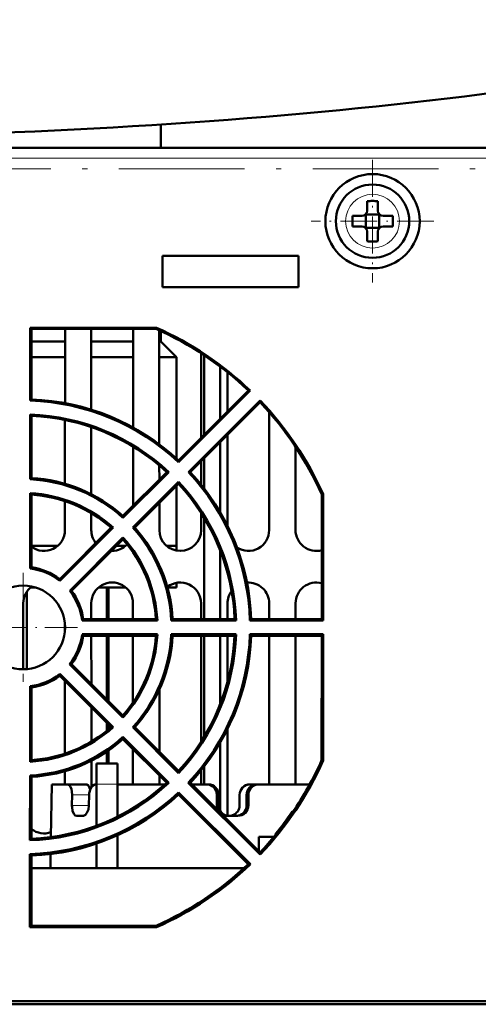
# Model space of a CAD drawing. Extents: x -2073 to 2460, y -1948 to 865.
# Tile 20 of 83: x -328 to -284, y -1738 to -1644. Entities that reach past the tile are written whole.
import ezdxf

# ---------------------------------------------------------------- set-up
doc = ezdxf.new("R2010")
doc.units = 0
doc.linetypes.add('DASHDOT', pattern=[18.5, 12, -3, 0.5, -3])

msp = doc.modelspace()

# ---------------------------------------------------------------- linework, layer by layer
at = {"color": 7, "lineweight": 50}
for p, q in [((-314.435, -1655.891), (-314.435, -1653.659)), ((-253.21, -1655.891), (-461.089, -1655.891)), ((-220.06, -1655.891), (-461.081, -1655.891)), ((-294.71, -1660.969), (-294.71, -1661.891)), ((-293.71, -1660.969), (-293.71, -1661.891)), ((-296.132, -1662.391), (-295.21, -1662.391)), ((-294.846, -1662.255), (-294.857, -1662.244)), ((-293.575, -1662.255), (-294.846, -1662.255)), ((-294.846, -1662.255), (-294.846, -1663.526)), ((-293.575, -1662.255), (-293.564, -1662.244)), ((-293.575, -1662.255), (-293.575, -1663.526)), ((-292.288, -1662.391), (-293.21, -1662.391)), ((-296.132, -1663.391), (-295.21, -1663.391)), ((-294.846, -1663.526), (-294.857, -1663.537)), ((-294.846, -1663.526), (-293.575, -1663.526)), ((-293.575, -1663.526), (-293.564, -1663.537)), ((-292.288, -1663.391), (-293.21, -1663.391)), ((-294.71, -1664.812), (-294.71, -1663.891)), ((-293.71, -1664.812), (-293.71, -1663.891)), ((-314.271, -1666.191), (-314.271, -1669.191)), ((-301.271, -1666.191), (-314.271, -1666.191)), ((-301.271, -1669.191), (-301.271, -1666.191)), ((-314.271, -1669.191), (-301.271, -1669.191)), ((-326.902, -1680.033), (-326.9, -1673.061)), ((-326.9, -1673.061), (-326.784, -1673.178)), ((-326.9, -1673.061), (-314.847, -1673.061)), ((-314.847, -1673.061), (-314.872, -1673.178)), ((-314.872, -1673.178), (-326.784, -1673.178)), ((-326.781, -1679.916), (-326.784, -1673.178)), ((-323.569, -1673.178), (-323.572, -1680.271)), ((-321.069, -1680.894), (-321.073, -1673.178)), ((-317.069, -1673.178), (-317.073, -1682.596)), ((-314.568, -1684.205), (-314.573, -1673.313)), ((-314.435, -1674.391), (-314.435, -1673.376)), ((-323.569, -1674.391), (-326.783, -1674.391)), ((-317.069, -1674.391), (-321.072, -1674.391)), ((-314.435, -1674.391), (-314.572, -1674.391)), ((-314.435, -1674.391), (-312.935, -1675.891)), ((-323.57, -1675.891), (-326.783, -1675.891)), ((-317.07, -1675.891), (-321.071, -1675.891)), ((-312.935, -1675.891), (-314.571, -1675.891)), ((-312.935, -1685.547), (-312.935, -1675.891)), ((-310.57, -1675.515), (-310.573, -1683.576)), ((-310.271, -1675.712), (-310.271, -1683.273)), ((-308.771, -1676.776), (-308.771, -1681.774)), ((-308.069, -1681.073), (-308.071, -1677.32)), ((-306.066, -1679.07), (-312.731, -1685.733)), ((-305.894, -1679.068), (-312.729, -1685.906)), ((-305.894, -1679.068), (-306.066, -1679.07)), ((-326.781, -1679.916), (-326.902, -1680.033)), ((-311.786, -1686.849), (-304.948, -1680.013)), ((-311.613, -1686.852), (-304.95, -1680.186)), ((-304.948, -1680.013), (-304.95, -1680.186)), ((-326.905, -1687.54), (-326.903, -1681.37)), ((-326.781, -1681.496), (-326.903, -1681.37)), ((-326.779, -1687.421), (-326.781, -1681.496)), ((-304.072, -1681.15), (-304.077, -1692.391)), ((-323.573, -1681.88), (-323.575, -1687.969)), ((-321.065, -1688.965), (-321.068, -1682.555)), ((-308.064, -1691.974), (-308.068, -1683.305)), ((-308.771, -1684.008), (-308.771, -1690.669)), ((-317.074, -1684.421), (-317.076, -1690.076)), ((-301.564, -1692.391), (-301.567, -1684.432)), ((-314.566, -1687.567), (-314.567, -1686.221)), ((-312.731, -1685.733), (-312.729, -1685.906)), ((-310.574, -1685.813), (-310.575, -1688.051)), ((-310.271, -1685.509), (-310.271, -1688.44)), ((-313.851, -1686.852), (-318.04, -1691.04)), ((-313.671, -1686.849), (-318.036, -1691.215)), ((-313.851, -1686.852), (-313.671, -1686.849)), ((-311.613, -1686.852), (-311.786, -1686.849)), ((-326.779, -1687.421), (-326.905, -1687.54)), ((-317.096, -1692.156), (-312.729, -1687.791)), ((-316.919, -1692.16), (-312.732, -1687.972)), ((-312.732, -1687.972), (-312.729, -1687.791)), ((-326.907, -1696.066), (-326.905, -1688.874)), ((-326.779, -1689.007), (-326.905, -1688.874)), ((-326.777, -1695.951), (-326.779, -1689.007)), ((-312.935, -1693.891), (-312.935, -1688.174)), ((-299.066, -1700.895), (-299.062, -1688.993)), ((-298.936, -1688.966), (-299.062, -1688.993)), ((-298.936, -1688.966), (-298.932, -1701.029)), ((-323.576, -1689.627), (-323.577, -1692.391)), ((-314.564, -1692.391), (-314.565, -1689.805)), ((-321.064, -1692.391), (-321.065, -1690.775)), ((-310.577, -1690.757), (-310.577, -1692.391)), ((-318.04, -1691.04), (-318.036, -1691.215)), ((-310.271, -1691.248), (-310.271, -1700.895)), ((-319.163, -1692.162), (-324.074, -1697.07)), ((-318.977, -1692.157), (-324.063, -1697.245)), ((-319.163, -1692.162), (-318.977, -1692.157)), ((-316.919, -1692.16), (-317.096, -1692.156)), ((-323.125, -1698.183), (-318.037, -1693.096)), ((-322.95, -1698.194), (-318.042, -1693.284)), ((-320.632, -1693.629), (-320.679, -1693.567)), ((-318.042, -1693.284), (-318.037, -1693.096)), ((-326.777, -1693.891), (-324.259, -1693.891)), ((-324.259, -1693.891), (-326.777, -1693.891)), ((-319.071, -1694.383), (-319.14, -1694.382)), ((-318.649, -1693.891), (-317.759, -1693.891)), ((-317.759, -1693.891), (-318.649, -1693.891)), ((-313.882, -1693.891), (-312.935, -1693.891)), ((-312.935, -1693.891), (-313.882, -1693.891)), ((-312.935, -1693.891), (-312.935, -1694.349)), ((-308.771, -1694.284), (-308.771, -1700.895)), ((-326.777, -1695.951), (-326.907, -1696.066)), ((-324.074, -1697.07), (-324.063, -1697.245)), ((-312.935, -1697.433), (-312.935, -1697.891)), ((-327.231, -1698.292), (-327.231, -1705.677)), ((-326.322, -1697.891), (-326.879, -1697.891)), ((-322.95, -1698.194), (-323.125, -1698.183)), ((-317.762, -1697.891), (-320.379, -1697.891)), ((-319.587, -1700.896), (-319.587, -1697.891)), ((-319.435, -1697.891), (-319.435, -1700.896)), ((-312.935, -1697.891), (-313.79, -1697.891)), ((-307.678, -1698.216), (-307.668, -1698.203)), ((-327.558, -1705.691), (-327.561, -1699.391)), ((-321.06, -1700.895), (-321.061, -1699.391)), ((-317.081, -1699.391), (-317.081, -1700.895)), ((-310.581, -1699.391), (-310.581, -1700.895)), ((-308.06, -1700.895), (-308.061, -1699.391)), ((-304.081, -1699.391), (-304.081, -1700.895)), ((-301.56, -1700.895), (-301.561, -1699.391)), ((-321.83, -1700.895), (-321.948, -1701.029)), ((-314.75, -1701.029), (-321.948, -1701.029)), ((-314.891, -1700.895), (-321.83, -1700.895)), ((-314.891, -1700.895), (-314.75, -1701.029)), ((-313.297, -1700.895), (-313.424, -1701.029)), ((-307.243, -1701.029), (-313.424, -1701.029)), ((-307.382, -1700.895), (-313.297, -1700.895)), ((-307.382, -1700.895), (-307.243, -1701.029)), ((-305.79, -1700.895), (-305.919, -1701.029)), ((-298.932, -1701.029), (-305.919, -1701.029)), ((-299.066, -1700.895), (-305.79, -1700.895)), ((-299.066, -1700.895), (-298.932, -1701.029)), ((-323.581, -1701.395), (-323.582, -1701.987)), ((-321.948, -1702.352), (-314.749, -1702.352)), ((-321.83, -1702.487), (-321.948, -1702.352)), ((-321.83, -1702.487), (-314.891, -1702.487)), ((-321.057, -1707.077), (-321.059, -1702.487)), ((-319.587, -1708.548), (-319.587, -1702.487)), ((-319.435, -1702.487), (-319.435, -1708.7)), ((-317.082, -1702.487), (-317.085, -1708.86)), ((-314.891, -1702.487), (-314.749, -1702.352)), ((-313.425, -1702.352), (-307.243, -1702.352)), ((-313.297, -1702.487), (-313.425, -1702.352)), ((-313.297, -1702.487), (-307.382, -1702.487)), ((-310.582, -1702.487), (-310.587, -1712.628)), ((-310.271, -1702.487), (-310.271, -1712.121)), ((-308.771, -1702.487), (-308.771, -1709.085)), ((-308.057, -1706.923), (-308.059, -1702.487)), ((-307.382, -1702.487), (-307.243, -1702.352)), ((-305.919, -1702.352), (-298.932, -1702.352)), ((-305.789, -1702.487), (-305.919, -1702.352)), ((-305.789, -1702.487), (-299.066, -1702.487)), ((-304.082, -1702.487), (-304.088, -1716.691)), ((-301.553, -1716.691), (-301.559, -1702.487)), ((-299.07, -1714.387), (-299.066, -1702.487)), ((-299.066, -1702.487), (-298.932, -1702.352)), ((-298.932, -1702.352), (-298.928, -1714.417)), ((-322.947, -1705.187), (-323.128, -1705.199)), ((-318.037, -1710.293), (-323.128, -1705.199)), ((-318.042, -1710.09), (-322.947, -1705.187)), ((-324.074, -1706.314), (-324.062, -1706.133)), ((-324.074, -1706.314), (-319.172, -1711.219)), ((-324.062, -1706.133), (-318.968, -1711.225)), ((-323.584, -1706.805), (-323.587, -1713.75)), ((-326.913, -1714.516), (-326.911, -1707.312)), ((-326.773, -1707.433), (-326.911, -1707.312)), ((-326.771, -1714.366), (-326.773, -1707.433)), ((-314.554, -1713.577), (-314.557, -1707.612)), ((-321.055, -1712.593), (-321.056, -1709.334)), ((-318.042, -1710.09), (-318.037, -1710.293)), ((-319.587, -1711.569), (-319.587, -1710.805)), ((-319.435, -1710.957), (-319.435, -1711.444)), ((-319.172, -1711.219), (-318.968, -1711.225)), ((-316.911, -1711.221), (-317.104, -1711.226)), ((-312.729, -1715.603), (-317.104, -1711.226)), ((-312.733, -1715.397), (-316.911, -1711.221)), ((-308.051, -1719.391), (-308.055, -1711.403)), ((-318.04, -1712.351), (-318.035, -1712.157)), ((-318.04, -1712.351), (-313.864, -1716.529)), ((-318.035, -1712.157), (-313.658, -1716.532)), ((-319.435, -1713.45), (-319.435, -1714.691)), ((-317.087, -1713.305), (-317.088, -1716.691)), ((-308.771, -1712.725), (-308.771, -1719.19)), ((-326.771, -1714.366), (-326.913, -1714.516)), ((-321.053, -1716.937), (-321.054, -1714.419)), ((-319.587, -1714.691), (-319.587, -1713.553)), ((-298.928, -1714.417), (-299.07, -1714.387)), ((-320.571, -1714.691), (-320.571, -1716.652)), ((-318.571, -1714.691), (-320.571, -1714.691)), ((-318.571, -1714.691), (-320.571, -1714.691)), ((-318.571, -1716.652), (-318.571, -1714.691)), ((-312.733, -1715.397), (-312.729, -1715.603)), ((-310.588, -1715.359), (-310.588, -1716.691)), ((-310.271, -1714.955), (-310.271, -1716.691)), ((-326.915, -1722.025), (-326.913, -1715.833)), ((-326.771, -1715.968), (-326.913, -1715.833)), ((-326.769, -1721.873), (-326.771, -1715.968)), ((-323.588, -1715.425), (-323.588, -1716.691)), ((-314.553, -1716.691), (-314.553, -1715.84)), ((-324.914, -1721.713), (-324.826, -1716.691)), ((-323.313, -1716.691), (-324.826, -1716.691)), ((-323.313, -1716.691), (-321.535, -1716.691)), ((-320.571, -1716.691), (-320.629, -1716.691)), ((-320.571, -1720.637), (-320.571, -1716.652)), ((-318.571, -1716.652), (-318.571, -1719.774)), ((-314.042, -1716.691), (-318.571, -1716.691)), ((-313.864, -1716.529), (-313.658, -1716.532)), ((-311.6, -1716.53), (-311.799, -1716.533)), ((-304.948, -1723.387), (-311.799, -1716.533)), ((-304.95, -1723.176), (-311.6, -1716.53)), ((-310.068, -1716.691), (-311.439, -1716.691)), ((-309.893, -1716.691), (-310.068, -1716.691)), ((-305.908, -1716.691), (-305.248, -1716.691)), ((-305.248, -1716.691), (-305.073, -1716.691)), ((-300.213, -1716.691), (-305.073, -1716.691)), ((-322.892, -1717.691), (-322.908, -1718.691)), ((-321.274, -1717.691), (-321.288, -1718.691)), ((-312.732, -1717.662), (-312.728, -1717.462)), ((-312.732, -1717.662), (-306.085, -1724.311)), ((-312.728, -1717.462), (-305.874, -1724.313)), ((-309.078, -1718.691), (-309.076, -1717.691)), ((-308.902, -1717.691), (-308.903, -1718.691)), ((-308.902, -1717.691), (-308.903, -1718.691)), ((-306.904, -1717.691), (-306.904, -1718.691)), ((-306.239, -1717.691), (-306.238, -1718.691)), ((-306.065, -1717.691), (-306.064, -1718.691)), ((-321.888, -1719.691), (-322.436, -1719.691)), ((-307.571, -1719.691), (-308.08, -1719.691)), ((-307.061, -1719.691), (-307.571, -1719.691)), ((-301.871, -1719.379), (-301.871, -1719.278)), ((-326.769, -1721.873), (-326.915, -1722.025)), ((-318.571, -1721.548), (-318.571, -1724.691)), ((-305.071, -1723.056), (-305.071, -1721.691)), ((-305.071, -1721.691), (-303.626, -1721.691)), ((-303.471, -1721.503), (-303.471, -1721.413)), ((-320.571, -1724.691), (-320.571, -1722.338)), ((-326.918, -1730.338), (-326.915, -1723.336)), ((-326.768, -1723.478), (-326.915, -1723.336)), ((-326.766, -1730.186), (-326.768, -1723.478)), ((-324.966, -1724.691), (-324.942, -1723.334)), ((-304.948, -1723.387), (-304.95, -1723.176)), ((-326.768, -1724.691), (-320.571, -1724.691)), ((-320.571, -1724.691), (-326.768, -1724.691)), ((-320.571, -1724.691), (-318.571, -1724.691)), ((-318.571, -1724.691), (-306.493, -1724.691)), ((-306.493, -1724.691), (-318.571, -1724.691)), ((-305.874, -1724.313), (-306.085, -1724.311)), ((-326.918, -1730.338), (-326.766, -1730.186)), ((-314.843, -1730.338), (-326.918, -1730.338)), ((-326.766, -1730.186), (-314.875, -1730.186)), ((-314.843, -1730.338), (-314.875, -1730.186)), ((-494.575, -1737.391), (-186.566, -1737.391)), ((-494.575, -1737.691), (-186.566, -1737.691)), ((-186.587, -1737.691), (-494.554, -1737.691)), ((-186.587, -1737.691), (-494.554, -1737.691)), ((-210.99, -1737.391), (-338.071, -1737.391))]:
    msp.add_line(p, q, dxfattribs=at)
at = {"color": 7, "lineweight": 18}
for p, q in [((-220.06, -1656.882), (-461.081, -1656.882)), ((-318.571, -1716.652), (-320.571, -1716.652)), ((-322.892, -1717.691), (-321.274, -1717.691)), ((-308.902, -1717.691), (-309.076, -1717.691)), ((-306.239, -1717.691), (-306.065, -1717.691)), ((-322.908, -1718.691), (-321.288, -1718.691)), ((-309.078, -1718.691), (-308.903, -1718.691)), ((-306.238, -1718.691), (-306.064, -1718.691))]:
    msp.add_line(p, q, dxfattribs=at)
at = {"color": 7, "linetype": 'DASHDOT', "lineweight": 18, "ltscale": 0.292499}
msp.add_line((-294.21, -1657.041), (-294.21, -1668.741), dxfattribs=at)
at = {"color": 7, "linetype": 'DASHDOT', "lineweight": 18}
msp.add_line((-232.422, -1657.891), (-481.877, -1657.891), dxfattribs=at)
at = {"color": 7, "linetype": 'DASHDOT', "lineweight": 18, "ltscale": 0.2925}
msp.add_line((-288.36, -1662.891), (-300.06, -1662.891), dxfattribs=at)
at = {"color": 7, "linetype": 'DASHDOT', "lineweight": 18, "ltscale": 0.260001}
for p, q in [((-327.571, -1696.491), (-327.571, -1706.891)), ((-322.371, -1701.691), (-332.771, -1701.691))]:
    msp.add_line(p, q, dxfattribs=at)
at = {"color": 7, "lineweight": 50}
for points in [[(-322.892, -1717.691), (-322.91, -1717.382), (-322.967, -1717.112), (-323.066, -1716.88), (-323.141, -1716.779), (-323.224, -1716.714), (-323.313, -1716.691)], [(-321.535, -1716.691), (-321.452, -1716.712), (-321.372, -1716.773), (-321.298, -1716.869), (-321.177, -1717.167)], [(-321.31, -1716.85), (-321.38, -1716.764), (-321.457, -1716.709), (-321.535, -1716.691)], [(-321.535, -1716.691), (-321.452, -1716.712), (-321.372, -1716.773), (-321.298, -1716.869), (-321.177, -1717.167)], [(-321.31, -1716.85), (-321.38, -1716.764), (-321.457, -1716.709), (-321.535, -1716.691)], [(-320.629, -1716.691), (-320.832, -1716.741), (-321.008, -1716.881), (-321.151, -1717.107), (-321.264, -1717.528), (-321.274, -1717.691)], [(-320.869, -1716.762), (-321.074, -1716.968), (-321.177, -1717.168)], [(-321.17, -1717.151), (-321.091, -1716.994), (-320.94, -1716.814), (-320.756, -1716.71), (-320.629, -1716.691)], [(-321.097, -1717.005), (-320.956, -1716.828), (-320.785, -1716.72), (-320.629, -1716.691)], [(-322.436, -1719.691), (-322.592, -1719.641), (-322.724, -1719.502), (-322.848, -1719.21), (-322.904, -1718.854), (-322.908, -1718.691)], [(-321.288, -1718.691), (-321.339, -1719.069), (-321.476, -1719.4), (-321.628, -1719.584), (-321.807, -1719.68), (-321.888, -1719.691)]]:
    msp.add_lwpolyline(points, dxfattribs=at)
for centre, radius in [((-294.21, -1662.891), 4.5), ((-294.21, -1662.891), 3.5), ((-327.571, -1701.691), 4)]:
    msp.add_circle(centre, radius, dxfattribs=at)
at = {"color": 7, "lineweight": 18}
msp.add_circle((-294.21, -1662.891), 2.571, dxfattribs=at)
at = {"color": 7, "lineweight": 50}
for centre, radius, start, end in [((-294.212, -1677.968), 17.007, 89.99317, 91.67791), ((-294.21, -1678.098), 17.137, 88.32848, 90.00043), ((-279.134, -1662.889), 17.005, 178.32201, 180.00691), ((-295.21, -1661.891), 0.5, 270, 0), ((-293.21, -1661.891), 0.5, 180.00001, 270), ((-309.416, -1662.891), 17.135, 358.3286, 1.67286), ((-279.134, -1662.893), 17.005, 179.99309, 181.67799), ((-295.21, -1663.891), 0.5, 0, 90), ((-293.21, -1663.891), 0.5, 90, 179.99999), ((-294.212, -1647.813), 17.007, 268.32209, 270.00683), ((-294.21, -1647.683), 17.137, 269.99957, 271.67152), ((-327.571, -1701.7), 31.338, 46.23478, 66.04573), ((-327.571, -1701.681), 31.204, 46.43621, 65.9861), ((-327.571, -1701.684), 21.662, 46.75079, 88.23211), ((-327.571, -1701.697), 21.796, 47.09178, 87.9252), ((-327.571, -1701.681), 31.204, 23.99272, 43.53846), ((-327.571, -1701.7), 31.338, 23.97544, 43.79044), ((-327.571, -1701.697), 20.338, 46.88944, 88.1182), ((-327.571, -1701.685), 20.204, 47.23192, 87.76031), ((-327.571, -1701.684), 21.662, 1.73348, 43.22526), ((-327.571, -1701.697), 21.796, 2.10905, 42.932), ((-327.571, -1701.686), 14.162, 47.67856, 87.30454), ((-327.571, -1701.695), 14.296, 48.19017, 86.82665), ((-327.571, -1701.684), 20.204, 2.23895, 42.74235), ((-327.571, -1701.697), 20.338, 1.88238, 43.13607), ((-327.571, -1701.695), 12.838, 47.9796, 87.02828), ((-327.571, -1701.687), 12.704, 48.56545, 86.42665), ((-325.571, -1692.39), 1.993, 232.74175, 359.97392), ((-319.071, -1692.39), 1.993, 180.02621, 216.18445), ((-327.571, -1701.686), 14.162, 2.66133, 42.29788), ((-327.571, -1701.695), 14.296, 3.20735, 41.83321), ((-312.571, -1692.39), 1.993, 180.02621, 359.97396), ((-306.071, -1692.39), 1.993, 236.99738, 359.97391), ((-299.571, -1692.39), 1.993, 180.02621, 284.72248), ((-319.071, -1692.39), 1.993, 269.99996, 316.12784), ((-327.571, -1701.687), 12.704, 3.57235, 41.40838), ((-327.571, -1701.695), 12.838, 2.97265, 42.0464), ((-327.571, -1701.689), 5.662, 51.71279, 83.27112), ((-327.571, -1701.693), 5.796, 52.88981, 82.12605), ((-319.071, -1699.39), 1.99, 359.97386, 180.02598), ((-312.571, -1699.39), 1.99, 359.97386, 128.4213), ((-306.071, -1699.39), 1.99, 359.97386, 93.78366), ((-299.571, -1699.39), 1.99, 75.28183, 180.02606), ((-325.571, -1699.39), 1.99, 125.92458, 180.02613), ((-327.571, -1701.689), 5.662, 6.69589, 38.26526), ((-327.571, -1701.692), 5.796, 7.90661, 37.13169), ((-306.071, -1699.39), 1.99, 143.86804, 180.02614), ((-327.571, -1701.689), 5.662, 321.6881, 353.27306), ((-327.571, -1701.692), 5.796, 322.9145, 352.1238), ((-327.571, -1701.687), 12.704, 318.59014, 356.39058), ((-327.571, -1701.695), 12.838, 317.95492, 357.06412), ((-327.571, -1701.686), 14.162, 317.65386, 357.30535), ((-327.571, -1701.695), 14.296, 318.21487, 356.82571), ((-327.571, -1701.684), 20.204, 317.25662, 357.72468), ((-327.571, -1701.697), 20.338, 316.86475, 358.15369), ((-327.571, -1701.684), 21.662, 316.72609, 358.23265), ((-327.571, -1701.697), 21.796, 317.11647, 357.92458), ((-327.571, -1701.689), 5.662, 276.69396, 308.28995), ((-327.571, -1701.692), 5.796, 277.90887, 307.107), ((-327.571, -1701.695), 12.838, 272.9368, 312.07108), ((-327.571, -1701.687), 12.704, 273.6084, 311.38368), ((-327.571, -1701.686), 14.162, 272.66053, 312.32258), ((-327.571, -1701.695), 14.296, 273.20831, 311.80852), ((-327.571, -1701.7), 31.338, 316.21009, 336.05949), ((-327.571, -1701.681), 31.204, 325.44725, 335.9724), ((-327.571, -1701.697), 20.338, 271.84689, 313.16075), ((-327.571, -1701.684), 20.204, 272.27457, 312.71766), ((-310.072, -1717.686), 0.996, 359.74119, 89.75314), ((-309.898, -1717.686), 0.996, 359.74393, 89.72897), ((-309.898, -1717.686), 0.996, 359.74393, 89.72897), ((-305.906, -1717.689), 0.999, 90.10674, 180.09324), ((-305.907, -1717.687), 0.996, 90.03913, 134.56602), ((-305.243, -1717.686), 0.996, 90.26499, 180.26241), ((-305.069, -1717.686), 0.996, 90.24622, 180.25941), ((-327.571, -1701.684), 21.662, 271.73295, 313.24996), ((-327.571, -1701.697), 21.796, 272.10969, 312.90731), ((-308.076, -1718.692), 1.001, 179.89748, 208.81527), ((-307.906, -1718.694), 0.997, 179.8029, 270.04338), ((-307.906, -1718.694), 0.997, 179.8029, 270.04338), ((-307.903, -1718.692), 0.999, 289.41508, 0.05877), ((-307.235, -1718.694), 0.996, 269.95034, 0.2032), ((-307.06, -1718.694), 0.996, 269.96857, 0.20648), ((-308.081, -1718.693), 0.998, 241.2307, 270.02409), ((-306.071, -1719.39), 1.981, 180.02621, 188.51096), ((-307.903, -1718.689), 1.002, 269.993, 289.39113), ((-327.571, -1701.685), 31.145, 320.69653, 325.6062), ((-325.571, -1719.39), 1.981, 232.76892, 289.59942), ((-327.572, -1701.68), 31.207, 316.46101, 320.56338), ((-327.571, -1701.681), 31.204, 294.00647, 313.51377), ((-327.571, -1701.7), 31.338, 293.96169, 313.81514)]:
    msp.add_arc(centre, radius, start, end, dxfattribs=at)
msp.add_ellipse((-353.443, -1625.258), major_axis=(136.745, 0), ratio=0.216699, start_param=3.810933, end_param=5.613845, dxfattribs=at)

doc.saveas('drawing.dxf')
